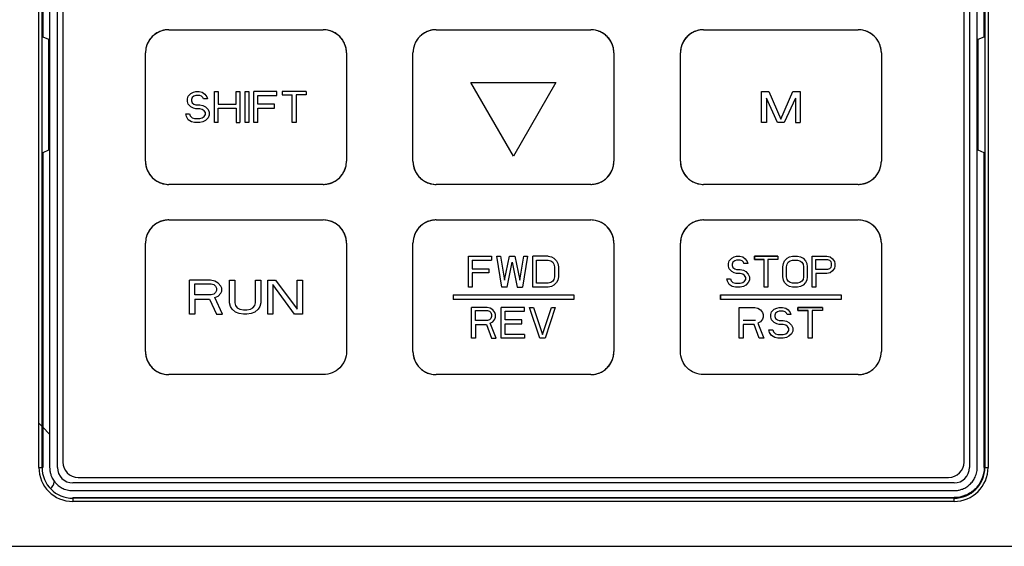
# Model space of a CAD drawing. Header units: millimetres. Extents: x 0 to 423, y 0 to 297.
# Tile 7 of 39: x 92 to 124, y 139 to 156. Entities that reach past the tile are written whole.
import ezdxf

# ---------------------------------------------------------------- set-up
doc = ezdxf.new("R2010")
doc.units = ezdxf.units.MM
doc.layers.add('实线', color=2, linetype='Continuous', lineweight=25)

msp = doc.modelspace()

# ---------------------------------------------------------------- linework, layer by layer
at = {"layer": '实线', "color": 2, "linetype": 'Continuous', "lineweight": 25, "true_color": 0xffff00}
for p, q in [((92.8951, 142.0072), (92.8951, 190.5072)), ((92.9977, 142.0072), (92.9977, 190.5072)), ((93.2451, 190.5072), (93.2451, 142.0072)), ((93.4951, 142.0072), (93.4951, 190.5072)), ((122.9951, 190.5072), (122.9951, 142.0072)), ((123.2451, 142.0072), (123.2451, 190.5072)), ((123.4925, 190.5072), (123.4925, 142.0072)), ((123.5951, 190.5072), (123.5951, 142.0072)), ((93.02, 178.4157), (93.02, 155.9322)), ((123.4702, 155.9322), (123.4702, 178.4157)), ((122.8201, 142.1822), (122.8201, 171.6072)), ((93.6701, 168.1072), (93.6701, 142.1822)), ((97.0951, 156.1572), (102.0951, 156.1572)), ((105.7451, 156.1572), (110.7451, 156.1572)), ((114.3951, 156.1572), (119.3951, 156.1572)), ((93.02, 155.9322), (93.2098, 155.8535)), ((93.2098, 155.8535), (93.2098, 152.2608)), ((123.2804, 155.8535), (123.4702, 155.9322)), ((123.2804, 152.2608), (123.2804, 155.8535)), ((96.3451, 151.9072), (96.3451, 155.4072)), ((102.8451, 155.4072), (102.8451, 151.9072)), ((104.9951, 151.9072), (104.9951, 155.4072)), ((111.4951, 155.4072), (111.4951, 151.9072)), ((113.6451, 151.9072), (113.6451, 155.4072)), ((120.1451, 155.4072), (120.1451, 151.9072)), ((106.8701, 154.451), (109.6201, 154.451)), ((108.2451, 152.0695), (106.8701, 154.451)), ((109.6201, 154.451), (108.2451, 152.0695)), ((97.8102, 154.0934), (97.8927, 154.1359)), ((97.8927, 154.1359), (97.9752, 154.1572)), ((97.9752, 154.1572), (98.0784, 154.1572)), ((98.0784, 154.1572), (98.1816, 154.1359)), ((98.1816, 154.1359), (98.2641, 154.0721)), ((98.5736, 154.1572), (98.6975, 154.1572)), ((98.5736, 153.1572), (98.5736, 154.1572)), ((98.6975, 154.1572), (98.6975, 153.7529)), ((99.2752, 154.1572), (99.399, 154.1572)), ((99.2752, 153.7529), (99.2752, 154.1572)), ((99.399, 154.1572), (99.399, 153.1572)), ((99.5641, 153.1572), (99.5641, 154.1572)), ((99.5641, 154.1572), (99.6879, 154.1572)), ((99.6879, 154.1572), (99.6879, 153.1572)), ((100.5959, 154.1572), (99.853, 154.1572)), ((99.853, 153.1572), (99.853, 154.1572)), ((100.5959, 154.0295), (100.5959, 154.1572)), ((101.5451, 154.1572), (100.7609, 154.1572)), ((100.7609, 154.1572), (100.7609, 154.0508)), ((101.5451, 154.1572), (101.5451, 154.0508)), ((116.2701, 154.1572), (116.5045, 154.1572)), ((116.2701, 153.1572), (116.2701, 154.1572)), ((116.5045, 154.1572), (116.8951, 153.2636)), ((116.8951, 153.2636), (117.2857, 154.1572)), ((117.2857, 154.1572), (117.5201, 154.1572)), ((117.5201, 154.1572), (117.5201, 153.1572)), ((97.707, 153.9231), (97.7276, 154.0082)), ((97.707, 153.838), (97.707, 153.9231)), ((97.7276, 153.7529), (97.707, 153.838)), ((97.7276, 154.0082), (97.8102, 154.0934)), ((97.8514, 153.9657), (97.8308, 153.9019)), ((97.8308, 153.9019), (97.8308, 153.8593)), ((97.8308, 153.8593), (97.8514, 153.7955)), ((97.9133, 154.0082), (97.8514, 153.9657)), ((97.9752, 154.0295), (97.9133, 154.0082)), ((98.099, 154.0295), (97.9752, 154.0295)), ((98.1609, 154.0082), (98.099, 154.0295)), ((98.2022, 153.9657), (98.1609, 154.0082)), ((98.2229, 153.9231), (98.2022, 153.9657)), ((98.3467, 153.9231), (98.2229, 153.9231)), ((98.2641, 154.0721), (98.326, 153.987)), ((98.326, 153.987), (98.3467, 153.9231)), ((99.9768, 154.0295), (100.5959, 154.0295)), ((99.9768, 153.7529), (99.9768, 154.0295)), ((100.7609, 154.0508), (101.0911, 154.0508)), ((101.0911, 153.1572), (101.0911, 154.0508)), ((101.2149, 154.0508), (101.2149, 153.1572)), ((101.5451, 154.0508), (101.2149, 154.0508)), ((116.7909, 153.1572), (116.4263, 153.9444)), ((116.4263, 153.9444), (116.4263, 153.1572)), ((117.3638, 153.9444), (116.9992, 153.1572)), ((117.3638, 153.9444), (117.3638, 153.1572)), ((97.8102, 153.6678), (97.7276, 153.7529)), ((97.8927, 153.6253), (97.8102, 153.6678)), ((97.8514, 153.7955), (97.9133, 153.7529)), ((97.9752, 153.604), (97.8927, 153.6253)), ((97.9133, 153.7529), (97.9752, 153.7317)), ((97.9752, 153.7317), (98.099, 153.7317)), ((98.099, 153.604), (97.9752, 153.604)), ((98.099, 153.7317), (98.2022, 153.7104)), ((98.1816, 153.5827), (98.099, 153.604)), ((98.2435, 153.5402), (98.1816, 153.5827)), ((98.2022, 153.7104), (98.2848, 153.6678)), ((98.2848, 153.4763), (98.2435, 153.5402)), ((98.2848, 153.6678), (98.3673, 153.5827)), ((98.3673, 153.5827), (98.4086, 153.4976)), ((98.4086, 153.4976), (98.4086, 153.3912)), ((98.6975, 153.7529), (99.2752, 153.7529)), ((98.6975, 153.1572), (98.6975, 153.6253)), ((98.6975, 153.6253), (99.2752, 153.6253)), ((99.2752, 153.6253), (99.2752, 153.1572)), ((100.5133, 153.7529), (99.9768, 153.7529)), ((99.9768, 153.1572), (99.9768, 153.6253)), ((99.9768, 153.6253), (100.5133, 153.6253)), ((100.5133, 153.6253), (100.5133, 153.7529)), ((97.6657, 153.3487), (97.6451, 153.4338)), ((97.6451, 153.4338), (97.7689, 153.4338)), ((97.7276, 153.2423), (97.6657, 153.3487)), ((97.8308, 153.1785), (97.7276, 153.2423)), ((97.7689, 153.4338), (97.7895, 153.3699)), ((97.7895, 153.3699), (97.8514, 153.3061)), ((97.934, 153.1572), (97.8308, 153.1785)), ((97.8514, 153.3061), (97.934, 153.2848)), ((97.934, 153.2848), (98.099, 153.2848)), ((98.099, 153.2848), (98.1816, 153.3061)), ((98.2022, 153.1785), (98.099, 153.1572)), ((98.1816, 153.3061), (98.2435, 153.3487)), ((98.2848, 153.221), (98.2022, 153.1785)), ((98.2435, 153.3487), (98.2848, 153.4125)), ((98.2848, 153.4125), (98.2848, 153.4763)), ((98.3673, 153.3061), (98.2848, 153.221)), ((98.4086, 153.3912), (98.3673, 153.3061)), ((98.099, 153.1572), (97.934, 153.1572)), ((98.6975, 153.1572), (98.5736, 153.1572)), ((99.2752, 153.1572), (99.399, 153.1572)), ((99.6879, 153.1572), (99.5641, 153.1572)), ((99.9768, 153.1572), (99.853, 153.1572)), ((101.2149, 153.1572), (101.0911, 153.1572)), ((116.4263, 153.1572), (116.2701, 153.1572)), ((116.9992, 153.1572), (116.7909, 153.1572)), ((117.3638, 153.1572), (117.5201, 153.1572)), ((93.2098, 152.2608), (93.02, 152.1822)), ((123.4702, 152.1822), (123.2804, 152.2608)), ((93.02, 152.1822), (93.02, 142.0072)), ((123.4702, 142.0072), (123.4702, 152.1822)), ((102.0951, 151.1572), (97.0951, 151.1572)), ((110.7451, 151.1572), (105.7451, 151.1572)), ((119.3951, 151.1572), (114.3951, 151.1572)), ((97.0951, 150.0072), (102.0951, 150.0072)), ((105.7451, 150.0072), (110.7451, 150.0072)), ((114.3951, 150.0072), (119.3951, 150.0072)), ((96.3451, 145.7572), (96.3451, 149.2572)), ((102.8451, 149.2572), (102.8451, 145.7572)), ((104.9951, 145.7572), (104.9951, 149.2572)), ((111.4951, 149.2572), (111.4951, 145.7572)), ((113.6451, 145.7572), (113.6451, 149.2572)), ((113.6451, 145.7572), (113.6451, 149.2572)), ((120.1451, 149.2572), (120.1451, 145.7572)), ((120.1451, 149.2572), (120.1451, 145.7572)), ((106.7876, 147.8322), (106.7876, 148.8322)), ((106.7876, 148.8322), (107.5371, 148.8322)), ((107.5371, 148.8322), (107.5371, 148.7045)), ((107.8703, 147.8322), (107.7037, 148.8322)), ((107.7037, 148.8322), (107.8286, 148.8322)), ((107.8286, 148.8322), (107.9536, 148.0662)), ((107.9536, 148.0662), (108.1201, 148.8322)), ((108.1201, 148.8322), (108.2867, 148.8322)), ((108.2867, 148.8322), (108.4533, 148.0662)), ((108.4533, 148.0662), (108.5782, 148.8322)), ((108.7031, 148.8322), (108.5366, 147.8322)), ((108.5782, 148.8322), (108.7031, 148.8322)), ((108.8697, 147.8322), (108.8697, 148.8322)), ((109.3694, 148.8322), (108.8697, 148.8322)), ((109.3694, 148.8322), (109.4735, 148.8109)), ((109.4735, 148.8109), (109.5568, 148.7684)), ((109.5568, 148.7684), (109.6401, 148.6832)), ((115.2246, 148.6832), (115.3042, 148.7684)), ((115.2246, 148.6832), (115.3042, 148.7684)), ((115.3042, 148.7684), (115.3837, 148.8109)), ((115.3042, 148.7684), (115.3837, 148.8109)), ((115.3837, 148.8109), (115.4633, 148.8322)), ((115.3837, 148.8109), (115.4633, 148.8322)), ((115.4633, 148.8322), (115.5627, 148.8322)), ((115.4633, 148.8322), (115.5627, 148.8322)), ((115.5627, 148.8322), (115.6621, 148.8109)), ((115.5627, 148.8322), (115.6621, 148.8109)), ((115.6621, 148.8109), (115.7417, 148.7471)), ((115.6621, 148.8109), (115.7417, 148.7471)), ((115.7417, 148.7471), (115.8013, 148.662)), ((115.7417, 148.7471), (115.8013, 148.662)), ((116.04, 148.7258), (116.04, 148.8322)), ((116.04, 148.8322), (116.7956, 148.8322)), ((116.04, 148.8322), (116.04, 148.7258)), ((116.7956, 148.8322), (116.04, 148.8322)), ((116.3581, 148.7258), (116.04, 148.7258)), ((116.04, 148.7258), (116.3581, 148.7258)), ((116.3581, 147.8322), (116.3581, 148.7258)), ((116.3581, 147.8322), (116.3581, 148.7258)), ((116.7956, 148.7258), (116.4775, 148.7258)), ((116.4775, 148.7258), (116.4775, 147.8322)), ((116.7956, 148.7258), (116.4775, 148.7258)), ((116.4775, 148.7258), (116.4775, 147.8322)), ((116.7956, 148.8322), (116.7956, 148.7258)), ((116.7956, 148.8322), (116.7956, 148.7258)), ((117.0144, 148.6832), (117.0939, 148.7684)), ((117.0939, 148.7684), (117.1735, 148.8109)), ((117.1735, 148.8109), (117.2729, 148.8322)), ((117.2729, 148.8322), (117.432, 148.8322)), ((117.432, 148.8322), (117.5314, 148.8109)), ((117.5314, 148.8109), (117.611, 148.7684)), ((117.611, 148.7684), (117.6905, 148.6832)), ((117.9093, 147.8322), (117.9093, 148.8322)), ((117.9093, 148.8322), (118.3866, 148.8322)), ((118.0286, 148.4067), (118.0286, 148.7258)), ((118.0286, 148.7258), (118.4064, 148.7258)), ((118.3866, 148.8322), (118.486, 148.8109)), ((118.4064, 148.7258), (118.4661, 148.7045)), ((118.486, 148.8109), (118.5655, 148.7471)), ((118.5655, 148.7471), (118.6252, 148.662)), ((106.9125, 148.7045), (107.5371, 148.7045)), ((106.9125, 148.7045), (106.9125, 148.4279)), ((106.9125, 148.4279), (107.4539, 148.4279)), ((107.4539, 148.4279), (107.4539, 148.3003)), ((108.0369, 147.8322), (108.2034, 148.6407)), ((108.2034, 148.6407), (108.37, 147.8322)), ((108.9946, 148.7045), (109.3694, 148.7045)), ((108.9946, 147.9598), (108.9946, 148.7045)), ((109.3694, 148.7045), (109.4527, 148.6832)), ((109.4527, 148.6832), (109.5152, 148.6407)), ((109.5152, 148.6407), (109.5568, 148.5769)), ((109.5568, 148.5769), (109.5776, 148.4918)), ((109.5776, 148.4918), (109.5776, 148.1726)), ((109.6401, 148.6832), (109.6818, 148.5981)), ((109.6818, 148.5981), (109.7026, 148.4918)), ((109.7026, 148.4918), (109.7026, 148.1726)), ((115.2047, 148.5981), (115.2246, 148.6832)), ((115.2047, 148.5981), (115.2246, 148.6832)), ((115.2047, 148.513), (115.2047, 148.5981)), ((115.2047, 148.513), (115.2047, 148.5981)), ((115.2246, 148.4279), (115.2047, 148.513)), ((115.2246, 148.4279), (115.2047, 148.513)), ((115.3042, 148.3428), (115.2246, 148.4279)), ((115.3042, 148.3428), (115.2246, 148.4279)), ((115.3439, 148.6407), (115.3241, 148.5769)), ((115.3439, 148.6407), (115.3241, 148.5769)), ((115.3241, 148.5769), (115.3241, 148.5343)), ((115.3241, 148.5769), (115.3241, 148.5343)), ((115.3241, 148.5343), (115.3439, 148.4705)), ((115.3241, 148.5343), (115.3439, 148.4705)), ((115.4036, 148.6832), (115.3439, 148.6407)), ((115.4036, 148.6832), (115.3439, 148.6407)), ((115.3439, 148.4705), (115.4036, 148.4279)), ((115.3439, 148.4705), (115.4036, 148.4279)), ((115.4633, 148.7045), (115.4036, 148.6832)), ((115.4633, 148.7045), (115.4036, 148.6832)), ((115.4036, 148.4279), (115.4633, 148.4067)), ((115.4036, 148.4279), (115.4633, 148.4067)), ((115.5826, 148.7045), (115.4633, 148.7045)), ((115.5826, 148.7045), (115.4633, 148.7045)), ((115.4633, 148.4067), (115.5826, 148.4067)), ((115.4633, 148.4067), (115.5826, 148.4067)), ((115.6422, 148.6832), (115.5826, 148.7045)), ((115.6422, 148.6832), (115.5826, 148.7045)), ((115.5826, 148.4067), (115.682, 148.3854)), ((115.5826, 148.4067), (115.682, 148.3854)), ((115.682, 148.6407), (115.6422, 148.6832)), ((115.682, 148.6407), (115.6422, 148.6832)), ((115.7019, 148.5981), (115.682, 148.6407)), ((115.7019, 148.5981), (115.682, 148.6407)), ((115.8212, 148.5981), (115.7019, 148.5981)), ((115.8212, 148.5981), (115.7019, 148.5981)), ((115.8013, 148.662), (115.8212, 148.5981)), ((115.8013, 148.662), (115.8212, 148.5981)), ((116.9547, 148.4918), (116.9746, 148.5981)), ((116.9547, 148.1726), (116.9547, 148.4918)), ((116.9746, 148.5981), (117.0144, 148.6832)), ((117.0741, 148.4918), (117.0939, 148.5769)), ((117.0741, 148.1726), (117.0741, 148.4918)), ((117.0939, 148.5769), (117.1337, 148.6407)), ((117.1337, 148.6407), (117.1934, 148.6832)), ((117.1934, 148.6832), (117.2729, 148.7045)), ((117.2729, 148.7045), (117.432, 148.7045)), ((117.432, 148.7045), (117.5116, 148.6832)), ((117.5116, 148.6832), (117.5712, 148.6407)), ((117.5712, 148.6407), (117.611, 148.5769)), ((117.611, 148.5769), (117.6309, 148.4918)), ((117.6309, 148.4918), (117.6309, 148.1726)), ((117.6905, 148.6832), (117.7303, 148.5981)), ((117.7303, 148.5981), (117.7502, 148.4918)), ((117.7502, 148.4918), (117.7502, 148.1726)), ((118.4064, 148.4067), (118.0286, 148.4067)), ((118.4661, 148.4279), (118.4064, 148.4067)), ((118.4661, 148.7045), (118.5059, 148.662)), ((118.5059, 148.4705), (118.4661, 148.4279)), ((118.5059, 148.662), (118.5258, 148.5981)), ((118.5258, 148.5343), (118.5059, 148.4705)), ((118.5258, 148.5981), (118.5258, 148.5343)), ((118.6252, 148.4492), (118.5655, 148.3641)), ((118.6252, 148.662), (118.6451, 148.5981)), ((118.6451, 148.513), (118.6252, 148.4492)), ((118.6451, 148.5981), (118.6451, 148.513)), ((107.4539, 148.3003), (106.9125, 148.3003)), ((106.9125, 148.3003), (106.9125, 147.8322)), ((109.5568, 148.0875), (109.5152, 148.0237)), ((109.5776, 148.1726), (109.5568, 148.0875)), ((109.7026, 148.1726), (109.6818, 148.0662)), ((115.1451, 148.1088), (115.2644, 148.1088)), ((115.165, 148.0237), (115.1451, 148.1088)), ((115.165, 148.0237), (115.1451, 148.1088)), ((115.1451, 148.1088), (115.2644, 148.1088)), ((115.2644, 148.1088), (115.2843, 148.0449)), ((115.2644, 148.1088), (115.2843, 148.0449)), ((115.3837, 148.3003), (115.3042, 148.3428)), ((115.3837, 148.3003), (115.3042, 148.3428)), ((115.4633, 148.279), (115.3837, 148.3003)), ((115.4633, 148.279), (115.3837, 148.3003)), ((115.5826, 148.279), (115.4633, 148.279)), ((115.5826, 148.279), (115.4633, 148.279)), ((115.6621, 148.2577), (115.5826, 148.279)), ((115.6621, 148.2577), (115.5826, 148.279)), ((115.7218, 148.2152), (115.6621, 148.2577)), ((115.7218, 148.2152), (115.6621, 148.2577)), ((115.682, 148.3854), (115.7616, 148.3428)), ((115.7616, 148.1513), (115.7218, 148.2152)), ((115.7616, 148.1513), (115.7218, 148.2152)), ((115.7218, 148.0237), (115.7616, 148.0875)), ((115.7218, 148.0237), (115.7616, 148.0875)), ((115.7616, 148.3428), (115.8411, 148.2577)), ((115.7616, 148.3428), (115.8411, 148.2577)), ((115.7616, 148.0875), (115.7616, 148.1513)), ((115.7616, 148.0875), (115.7616, 148.1513)), ((115.8411, 148.2577), (115.8809, 148.1726)), ((115.8411, 148.2577), (115.8809, 148.1726)), ((115.8809, 148.1726), (115.8809, 148.0662)), ((115.8809, 148.1726), (115.8809, 148.0662)), ((116.9746, 148.0662), (116.9547, 148.1726)), ((117.0939, 148.0875), (117.0741, 148.1726)), ((117.1337, 148.0237), (117.0939, 148.0875)), ((117.611, 148.0875), (117.5712, 148.0237)), ((117.6309, 148.1726), (117.611, 148.0875)), ((117.7502, 148.1726), (117.7303, 148.0662)), ((118.3866, 148.279), (118.0286, 148.279)), ((118.0286, 148.279), (118.0286, 147.8322)), ((118.486, 148.3003), (118.3866, 148.279)), ((118.5655, 148.3641), (118.486, 148.3003)), ((97.7701, 146.9572), (97.7701, 148.0572)), ((98.4439, 148.0572), (97.7701, 148.0572)), ((97.9385, 147.5891), (97.9385, 147.9402)), ((97.9385, 147.9402), (98.472, 147.9402)), ((98.5843, 148.0338), (98.4439, 148.0572)), ((98.472, 147.9402), (98.5562, 147.9168)), ((98.5562, 147.9168), (98.6124, 147.8699)), ((98.6966, 147.9636), (98.5843, 148.0338)), ((98.6124, 147.8699), (98.6405, 147.7997)), ((98.6405, 147.7997), (98.6405, 147.7295)), ((98.7808, 147.8699), (98.6966, 147.9636)), ((98.8089, 147.7997), (98.7808, 147.8699)), ((98.8089, 147.7061), (98.8089, 147.7997)), ((99.0616, 148.0572), (99.2301, 148.0572)), ((99.0616, 147.3317), (99.0616, 148.0572)), ((99.2301, 148.0572), (99.2301, 147.3317)), ((99.9039, 148.0572), (100.0724, 148.0572)), ((99.9039, 147.3317), (99.9039, 148.0572)), ((100.0724, 148.0572), (100.0724, 147.3317)), ((100.297, 148.0572), (100.5497, 148.0572)), ((100.297, 146.9572), (100.297, 148.0572)), ((100.4655, 147.9168), (100.4655, 146.9572)), ((101.1674, 146.9572), (100.4655, 147.9168)), ((100.5497, 148.0572), (101.2516, 147.121)), ((101.2516, 148.0572), (101.4201, 148.0572)), ((101.2516, 147.121), (101.2516, 148.0572)), ((101.4201, 148.0572), (101.4201, 146.9572)), ((106.9125, 147.8322), (106.7876, 147.8322)), ((108.0369, 147.8322), (107.8703, 147.8322)), ((108.37, 147.8322), (108.5366, 147.8322)), ((109.3694, 147.8322), (108.8697, 147.8322)), ((109.3694, 147.9598), (108.9946, 147.9598)), ((109.4527, 147.9811), (109.3694, 147.9598)), ((109.4735, 147.8535), (109.3694, 147.8322)), ((109.5152, 148.0237), (109.4527, 147.9811)), ((109.5568, 147.896), (109.4735, 147.8535)), ((109.6401, 147.9811), (109.5568, 147.896)), ((109.6818, 148.0662), (109.6401, 147.9811)), ((115.2246, 147.9173), (115.165, 148.0237)), ((115.2246, 147.9173), (115.165, 148.0237)), ((115.3241, 147.8535), (115.2246, 147.9173)), ((115.3241, 147.8535), (115.2246, 147.9173)), ((115.2843, 148.0449), (115.3439, 147.9811)), ((115.2843, 148.0449), (115.3439, 147.9811)), ((115.4235, 147.8322), (115.3241, 147.8535)), ((115.4235, 147.8322), (115.3241, 147.8535)), ((115.3439, 147.9811), (115.4235, 147.9598)), ((115.3439, 147.9811), (115.4235, 147.9598)), ((115.4235, 147.9598), (115.5826, 147.9598)), ((115.4235, 147.9598), (115.5826, 147.9598)), ((115.5826, 147.8322), (115.4235, 147.8322)), ((115.5826, 147.8322), (115.4235, 147.8322)), ((115.5826, 147.9598), (115.6621, 147.9811)), ((115.5826, 147.9598), (115.6621, 147.9811)), ((115.682, 147.8535), (115.5826, 147.8322)), ((115.682, 147.8535), (115.5826, 147.8322)), ((115.6621, 147.9811), (115.7218, 148.0237)), ((115.6621, 147.9811), (115.7218, 148.0237)), ((115.7616, 147.896), (115.682, 147.8535)), ((115.7616, 147.896), (115.682, 147.8535)), ((115.8411, 147.9811), (115.7616, 147.896)), ((115.8411, 147.9811), (115.7616, 147.896)), ((115.8809, 148.0662), (115.8411, 147.9811)), ((115.8809, 148.0662), (115.8411, 147.9811)), ((116.4775, 147.8322), (116.3581, 147.8322)), ((116.4775, 147.8322), (116.3581, 147.8322)), ((117.0144, 147.9811), (116.9746, 148.0662)), ((117.0939, 147.896), (117.0144, 147.9811)), ((117.1735, 147.8535), (117.0939, 147.896)), ((117.1934, 147.9811), (117.1337, 148.0237)), ((117.2729, 147.8322), (117.1735, 147.8535)), ((117.2729, 147.9598), (117.1934, 147.9811)), ((117.432, 147.9598), (117.2729, 147.9598)), ((117.432, 147.8322), (117.2729, 147.8322)), ((117.5116, 147.9811), (117.432, 147.9598)), ((117.5314, 147.8535), (117.432, 147.8322)), ((117.5712, 148.0237), (117.5116, 147.9811)), ((117.611, 147.896), (117.5314, 147.8535)), ((117.6905, 147.9811), (117.611, 147.896)), ((117.7303, 148.0662), (117.6905, 147.9811)), ((118.0286, 147.8322), (117.9093, 147.8322)), ((98.472, 147.5891), (97.9385, 147.5891)), ((97.9385, 147.4487), (97.9385, 146.9572)), ((97.9385, 147.4487), (98.4158, 147.4487)), ((98.4158, 147.4487), (98.6405, 146.9572)), ((98.5562, 147.6125), (98.472, 147.5891)), ((98.6124, 147.6593), (98.5562, 147.6125)), ((98.5843, 147.4955), (98.6966, 147.5423)), ((98.837, 146.9572), (98.5843, 147.4955)), ((98.6405, 147.7295), (98.6124, 147.6593)), ((98.6966, 147.5423), (98.7808, 147.6359)), ((98.7808, 147.6359), (98.8089, 147.7061)), ((106.2951, 147.5822), (110.1951, 147.5822)), ((106.2951, 147.5822), (106.2951, 147.4322)), ((110.1951, 147.5822), (110.1951, 147.4322)), ((114.9451, 147.5822), (118.8451, 147.5822)), ((114.9451, 147.5822), (114.9451, 147.4322)), ((114.9451, 147.4322), (114.9451, 147.5822)), ((118.8451, 147.5822), (118.8451, 147.4322)), ((118.8451, 147.5822), (118.8451, 147.4322)), ((99.0897, 147.2146), (99.0616, 147.3317)), ((99.1458, 147.121), (99.0897, 147.2146)), ((99.2301, 147.3317), (99.2582, 147.238)), ((99.2582, 147.238), (99.3143, 147.1678)), ((99.3143, 147.1678), (99.3985, 147.121)), ((99.7355, 147.121), (99.8197, 147.1678)), ((99.8197, 147.1678), (99.8758, 147.238)), ((99.8758, 147.238), (99.9039, 147.3317)), ((100.0443, 147.2146), (99.9882, 147.121)), ((100.0724, 147.3317), (100.0443, 147.2146)), ((110.1951, 147.4322), (106.2951, 147.4322)), ((106.8901, 146.1822), (106.8901, 147.1822)), ((107.3904, 147.1822), (106.8901, 147.1822)), ((107.4946, 147.1609), (107.3904, 147.1822)), ((107.578, 147.0971), (107.4946, 147.1609)), ((108.5995, 147.1822), (107.849, 147.1822)), ((107.849, 146.1822), (107.849, 147.1822)), ((108.5995, 147.0545), (108.5995, 147.1822)), ((109.0998, 146.1822), (108.7662, 147.1822)), ((108.7662, 147.1822), (108.8913, 147.1822)), ((108.8913, 147.1822), (109.1832, 146.3098)), ((109.1832, 146.3098), (109.475, 147.1822)), ((109.6001, 147.1822), (109.2665, 146.1822)), ((109.475, 147.1822), (109.6001, 147.1822)), ((118.8451, 147.4322), (114.9451, 147.4322)), ((118.8451, 147.4322), (114.9451, 147.4322)), ((115.5501, 146.1822), (115.5501, 147.1822)), ((115.5501, 147.1822), (116.0505, 147.1822)), ((116.0505, 147.1822), (116.1548, 147.1609)), ((116.1548, 147.1609), (116.2382, 147.0971)), ((116.6761, 147.1184), (116.7595, 147.1609)), ((116.6761, 147.1184), (116.7595, 147.1609)), ((116.7595, 147.1609), (116.8429, 147.1822)), ((116.7595, 147.1609), (116.8429, 147.1822)), ((116.8429, 147.1822), (116.9472, 147.1822)), ((116.8429, 147.1822), (116.9472, 147.1822)), ((116.9472, 147.1822), (117.0515, 147.1609)), ((116.9472, 147.1822), (117.0515, 147.1609)), ((117.0515, 147.1609), (117.1349, 147.0971)), ((117.0515, 147.1609), (117.1349, 147.0971)), ((117.4477, 147.0758), (117.4477, 147.1822)), ((117.4477, 147.1822), (118.2401, 147.1822)), ((118.2401, 147.1822), (117.4477, 147.1822)), ((117.4477, 147.1822), (117.4477, 147.0758)), ((118.2401, 147.1822), (118.2401, 147.0758)), ((118.2401, 147.1822), (118.2401, 147.0758)), ((97.9385, 146.9572), (97.7701, 146.9572)), ((98.6405, 146.9572), (98.837, 146.9572)), ((99.2582, 147.0274), (99.1458, 147.121)), ((99.3705, 146.9806), (99.2582, 147.0274)), ((99.5108, 146.9572), (99.3705, 146.9806)), ((99.3985, 147.121), (99.5108, 147.0976)), ((99.5108, 147.0976), (99.6232, 147.0976)), ((99.6232, 146.9572), (99.5108, 146.9572)), ((99.6232, 147.0976), (99.7355, 147.121)), ((99.7635, 146.9806), (99.6232, 146.9572)), ((99.8758, 147.0274), (99.7635, 146.9806)), ((99.9882, 147.121), (99.8758, 147.0274)), ((100.4655, 146.9572), (100.297, 146.9572)), ((101.4201, 146.9572), (101.1674, 146.9572)), ((107.0152, 147.0758), (107.4112, 147.0758)), ((107.0152, 146.7567), (107.0152, 147.0758)), ((107.4112, 147.0758), (107.4738, 147.0545)), ((107.4738, 147.0545), (107.5155, 147.012)), ((107.5155, 146.8205), (107.4738, 146.7779)), ((107.5155, 147.012), (107.5363, 146.9481)), ((107.5363, 146.8843), (107.5155, 146.8205)), ((107.5363, 146.9481), (107.5363, 146.8843)), ((107.6405, 147.012), (107.578, 147.0971)), ((107.6614, 146.9481), (107.6405, 147.012)), ((107.6405, 146.7992), (107.6614, 146.863)), ((107.6614, 146.863), (107.6614, 146.9481)), ((107.9741, 146.7779), (107.9741, 147.0545)), ((107.9741, 147.0545), (108.5995, 147.0545)), ((116.2382, 147.0971), (116.3008, 147.012)), ((116.3008, 147.012), (116.3216, 146.9481)), ((116.3216, 146.863), (116.3008, 146.7992)), ((116.3216, 146.9481), (116.3216, 146.863)), ((116.5719, 146.9481), (116.5927, 147.0332)), ((116.5719, 146.9481), (116.5927, 147.0332)), ((116.5719, 146.863), (116.5719, 146.9481)), ((116.5719, 146.863), (116.5719, 146.9481)), ((116.5927, 146.7779), (116.5719, 146.863)), ((116.5927, 146.7779), (116.5719, 146.863)), ((116.5927, 147.0332), (116.6761, 147.1184)), ((116.7178, 146.9907), (116.697, 146.9269)), ((116.7178, 146.9907), (116.697, 146.9269)), ((116.697, 146.9269), (116.697, 146.8843)), ((116.697, 146.9269), (116.697, 146.8843)), ((116.697, 146.8843), (116.7178, 146.8205)), ((116.697, 146.8843), (116.7178, 146.8205)), ((116.7804, 147.0332), (116.7178, 146.9907)), ((116.7804, 147.0332), (116.7178, 146.9907)), ((116.7178, 146.8205), (116.7804, 146.7779)), ((116.7178, 146.8205), (116.7804, 146.7779)), ((116.8429, 147.0545), (116.7804, 147.0332)), ((116.8429, 147.0545), (116.7804, 147.0332)), ((116.9681, 147.0545), (116.8429, 147.0545)), ((116.9681, 147.0545), (116.8429, 147.0545)), ((117.0306, 147.0332), (116.9681, 147.0545)), ((117.0306, 147.0332), (116.9681, 147.0545)), ((117.0723, 146.9907), (117.0306, 147.0332)), ((117.0723, 146.9907), (117.0306, 147.0332)), ((117.0932, 146.9481), (117.0723, 146.9907)), ((117.0932, 146.9481), (117.0723, 146.9907)), ((117.2183, 146.9481), (117.0932, 146.9481)), ((117.2183, 146.9481), (117.0932, 146.9481)), ((117.1349, 147.0971), (117.1974, 147.012)), ((117.1349, 147.0971), (117.1974, 147.012)), ((117.1974, 147.012), (117.2183, 146.9481)), ((117.1974, 147.012), (117.2183, 146.9481)), ((117.7813, 147.0758), (117.4477, 147.0758)), ((117.4477, 147.0758), (117.7813, 147.0758)), ((117.7813, 146.1822), (117.7813, 147.0758)), ((117.7813, 146.1822), (117.7813, 147.0758)), ((118.2401, 147.0758), (117.9064, 147.0758)), ((117.9064, 147.0758), (117.9064, 146.1822)), ((117.9064, 147.0758), (117.9064, 146.1822)), ((118.2401, 147.0758), (117.9064, 147.0758)), ((107.4112, 146.7567), (107.0152, 146.7567)), ((107.0152, 146.629), (107.3695, 146.629)), ((107.0152, 146.629), (107.0152, 146.1822)), ((107.3695, 146.629), (107.5363, 146.1822)), ((107.4738, 146.7779), (107.4112, 146.7567)), ((107.4946, 146.6715), (107.578, 146.7141)), ((107.6822, 146.1822), (107.4946, 146.6715)), ((107.578, 146.7141), (107.6405, 146.7992)), ((108.5161, 146.7779), (107.9741, 146.7779)), ((107.9741, 146.6503), (108.5161, 146.6503)), ((107.9741, 146.3098), (107.9741, 146.6503)), ((108.5161, 146.6503), (108.5161, 146.7779)), ((116.0714, 146.7567), (115.6752, 146.7567)), ((116.0297, 146.629), (115.6752, 146.629)), ((115.6752, 146.629), (115.6752, 146.1822)), ((116.1965, 146.1822), (116.0297, 146.629)), ((116.2382, 146.7141), (116.1548, 146.6715)), ((116.1548, 146.6715), (116.3425, 146.1822)), ((116.3008, 146.7992), (116.2382, 146.7141)), ((116.6761, 146.6928), (116.5927, 146.7779)), ((116.6761, 146.6928), (116.5927, 146.7779)), ((116.7595, 146.6503), (116.6761, 146.6928)), ((116.7595, 146.6503), (116.6761, 146.6928)), ((116.8429, 146.629), (116.7595, 146.6503)), ((116.8429, 146.629), (116.7595, 146.6503)), ((116.7804, 146.7779), (116.8429, 146.7567)), ((116.7804, 146.7779), (116.8429, 146.7567)), ((116.8429, 146.7567), (116.9681, 146.7567)), ((116.8429, 146.7567), (116.9681, 146.7567)), ((116.9681, 146.629), (116.8429, 146.629)), ((116.9681, 146.629), (116.8429, 146.629)), ((116.9681, 146.7567), (117.0723, 146.7354)), ((116.9681, 146.7567), (117.0723, 146.7354)), ((117.0515, 146.6077), (116.9681, 146.629)), ((117.0515, 146.6077), (116.9681, 146.629)), ((117.114, 146.5652), (117.0515, 146.6077)), ((117.114, 146.5652), (117.0515, 146.6077)), ((117.0723, 146.7354), (117.1557, 146.6928)), ((117.0723, 146.7354), (117.1557, 146.6928)), ((117.1557, 146.5013), (117.114, 146.5652)), ((117.1557, 146.5013), (117.114, 146.5652)), ((117.1557, 146.6928), (117.2391, 146.6077)), ((117.1557, 146.6928), (117.2391, 146.6077)), ((117.1557, 146.4375), (117.1557, 146.5013)), ((117.1557, 146.4375), (117.1557, 146.5013)), ((117.2391, 146.6077), (117.2809, 146.5226)), ((117.2391, 146.6077), (117.2809, 146.5226)), ((117.2809, 146.5226), (117.2809, 146.4162)), ((117.2809, 146.5226), (117.2809, 146.4162)), ((107.0152, 146.1822), (106.8901, 146.1822)), ((107.5363, 146.1822), (107.6822, 146.1822)), ((108.5995, 146.1822), (107.849, 146.1822)), ((108.5995, 146.3098), (107.9741, 146.3098)), ((108.5995, 146.3098), (108.5995, 146.1822)), ((109.2665, 146.1822), (109.0998, 146.1822)), ((115.6752, 146.1822), (115.5501, 146.1822)), ((116.3425, 146.1822), (116.1965, 146.1822)), ((116.5093, 146.4588), (116.6344, 146.4588)), ((116.5302, 146.3737), (116.5093, 146.4588)), ((116.5302, 146.3737), (116.5093, 146.4588)), ((116.5093, 146.4588), (116.6344, 146.4588)), ((116.5927, 146.2673), (116.5302, 146.3737)), ((116.5927, 146.2673), (116.5302, 146.3737)), ((116.697, 146.2035), (116.5927, 146.2673)), ((116.697, 146.2035), (116.5927, 146.2673)), ((116.6344, 146.4588), (116.6553, 146.3949)), ((116.6344, 146.4588), (116.6553, 146.3949)), ((116.6553, 146.3949), (116.7178, 146.3311)), ((116.6553, 146.3949), (116.7178, 146.3311)), ((116.8012, 146.1822), (116.697, 146.2035)), ((116.8012, 146.1822), (116.697, 146.2035)), ((116.7178, 146.3311), (116.8012, 146.3098)), ((116.7178, 146.3311), (116.8012, 146.3098)), ((116.8012, 146.3098), (116.9681, 146.3098)), ((116.8012, 146.3098), (116.9681, 146.3098)), ((116.9681, 146.1822), (116.8012, 146.1822)), ((116.9681, 146.1822), (116.8012, 146.1822)), ((116.9681, 146.3098), (117.0515, 146.3311)), ((116.9681, 146.3098), (117.0515, 146.3311)), ((117.0723, 146.2035), (116.9681, 146.1822)), ((117.0723, 146.2035), (116.9681, 146.1822)), ((117.0515, 146.3311), (117.114, 146.3737)), ((117.0515, 146.3311), (117.114, 146.3737)), ((117.1557, 146.246), (117.0723, 146.2035)), ((117.1557, 146.246), (117.0723, 146.2035)), ((117.114, 146.3737), (117.1557, 146.4375)), ((117.114, 146.3737), (117.1557, 146.4375)), ((117.2391, 146.3311), (117.1557, 146.246)), ((117.2391, 146.3311), (117.1557, 146.246)), ((117.2809, 146.4162), (117.2391, 146.3311)), ((117.2809, 146.4162), (117.2391, 146.3311)), ((117.9064, 146.1822), (117.7813, 146.1822)), ((117.9064, 146.1822), (117.7813, 146.1822)), ((102.0951, 145.0072), (97.0951, 145.0072)), ((110.7451, 145.0072), (105.7451, 145.0072)), ((119.3951, 145.0072), (114.3951, 145.0072)), ((92.8951, 143.4367), (92.9977, 143.3341)), ((93.02, 143.3118), (93.2451, 143.0867)), ((92.8951, 142.0072), (92.9977, 142.0072)), ((93.02, 142.0072), (92.9977, 142.0072)), ((123.4702, 142.0072), (123.4925, 142.0072)), ((123.4925, 142.0072), (123.5951, 142.0072)), ((122.4951, 141.5072), (93.9951, 141.5072)), ((94.1701, 141.6822), (122.3201, 141.6822)), ((93.9951, 141.2572), (122.4951, 141.2572)), ((93.9951, 141.0321), (122.4951, 141.0321)), ((93.9951, 141.0321), (93.9951, 141.0098)), ((93.9951, 141.0098), (93.9951, 140.9072)), ((122.4951, 141.0098), (93.9951, 141.0098)), ((122.4951, 140.9072), (93.9951, 140.9072)), ((122.4951, 141.0321), (122.4951, 141.0098)), ((122.4951, 140.9072), (122.4951, 141.0098)), ((72.7426, 139.4576), (124.6476, 139.4576))]:
    msp.add_line(p, q, dxfattribs=at)
for centre, radius, start, end in [((97.0951, 155.4072), 0.75, 90, 180), ((102.0951, 155.4072), 0.75, 0, 90), ((105.7451, 155.4072), 0.75, 90, 180), ((110.7451, 155.4072), 0.75, 0, 90), ((114.3951, 155.4072), 0.75, 90, 180), ((119.3951, 155.4072), 0.75, 0, 90), ((97.0951, 151.9072), 0.75, 180, 270), ((102.0951, 151.9072), 0.75, 270, 0), ((105.7451, 151.9072), 0.75, 180, 270), ((110.7451, 151.9072), 0.75, 270, 0), ((114.3951, 151.9072), 0.75, 180, 270), ((119.3951, 151.9072), 0.75, 270, 0), ((97.0951, 149.2572), 0.75, 90, 180), ((102.0951, 149.2572), 0.75, 0, 90), ((105.7451, 149.2572), 0.75, 90, 180), ((110.7451, 149.2572), 0.75, 0, 90), ((114.3951, 149.2572), 0.75, 90, 180), ((119.3951, 149.2572), 0.75, 0, 90), ((97.0951, 145.7572), 0.75, 180, 270), ((105.7451, 145.7572), 0.75, 180, 270), ((110.7451, 145.7572), 0.75, 270, 0), ((119.3951, 145.7572), 0.75, 270, 0), ((94.1701, 142.1822), 0.5, 180, 270), ((122.3201, 142.1822), 0.5, 270, 0), ((93.9951, 142.0072), 1.1, 180, 270), ((93.9951, 142.0072), 0.9974, 180, 270), ((93.9951, 142.0072), 0.5, 180, 270), ((122.4951, 142.0072), 0.5, 270, 0), ((122.4951, 142.0072), 1.1, 270, 0), ((122.4951, 142.0072), 0.9974, 270, 0), ((93.1374, 141.5433), 0.2501, 300.58673, 0.00283)]:
    msp.add_arc(centre, radius, start, end, dxfattribs=at)
for points, knots in [([(97.0951, 156.1572), (97.0761, 156.1568), (97.0384, 156.156), (96.9822, 156.1494), (96.9269, 156.1389), (96.8723, 156.1241), (96.7886, 156.0945), (96.6803, 156.0387), (96.5612, 155.9412), (96.4636, 155.8221), (96.402, 155.7026), (96.3667, 155.5943), (96.3484, 155.5015), (96.3462, 155.4387), (96.3451, 155.4072)], [0, 0, 0, 0, 0.0482774, 0.0961591, 0.1439201, 0.1918374, 0.2401856, 0.370003, 0.5000481, 0.6298656, 0.7599108, 0.8401054, 0.919707, 1, 1, 1, 1]), ([(102.8451, 155.4072), (102.8447, 155.4261), (102.8439, 155.4639), (102.8373, 155.52), (102.8268, 155.5754), (102.812, 155.63), (102.7824, 155.7136), (102.7266, 155.822), (102.6291, 155.941), (102.5099, 156.0386), (102.3905, 156.1003), (102.2822, 156.1355), (102.1894, 156.1539), (102.1266, 156.1561), (102.0951, 156.1572)], [0, 0, 0, 0, 0.0482774, 0.0961591, 0.1439201, 0.1918374, 0.2401856, 0.370003, 0.5000481, 0.6298656, 0.7599108, 0.8401054, 0.919707, 1, 1, 1, 1]), ([(105.7451, 156.1572), (105.7261, 156.1568), (105.6884, 156.156), (105.6322, 156.1494), (105.5769, 156.1389), (105.5223, 156.1241), (105.4386, 156.0945), (105.3303, 156.0387), (105.2112, 155.9412), (105.1136, 155.8221), (105.052, 155.7026), (105.0167, 155.5943), (104.9984, 155.5015), (104.9962, 155.4387), (104.9951, 155.4072)], [0, 0, 0, 0, 0.0482774, 0.0961591, 0.1439201, 0.1918374, 0.2401856, 0.370003, 0.5000481, 0.6298656, 0.7599108, 0.8401054, 0.919707, 1, 1, 1, 1]), ([(111.4951, 155.4072), (111.4947, 155.4261), (111.4939, 155.4639), (111.4873, 155.52), (111.4768, 155.5754), (111.462, 155.63), (111.4324, 155.7136), (111.3766, 155.822), (111.2791, 155.941), (111.1599, 156.0386), (111.0405, 156.1003), (110.9322, 156.1355), (110.8394, 156.1539), (110.7766, 156.1561), (110.7451, 156.1572)], [0, 0, 0, 0, 0.0482774, 0.0961591, 0.1439201, 0.1918374, 0.2401856, 0.370003, 0.5000481, 0.6298656, 0.7599108, 0.8401054, 0.919707, 1, 1, 1, 1]), ([(114.3951, 156.1572), (114.3761, 156.1568), (114.3384, 156.156), (114.2822, 156.1494), (114.2269, 156.1389), (114.1723, 156.1241), (114.0886, 156.0945), (113.9803, 156.0387), (113.8612, 155.9412), (113.7636, 155.8221), (113.702, 155.7026), (113.6667, 155.5943), (113.6484, 155.5015), (113.6462, 155.4387), (113.6451, 155.4072)], [0, 0, 0, 0, 0.0482774, 0.0961591, 0.1439201, 0.1918374, 0.2401856, 0.370003, 0.5000481, 0.6298656, 0.7599108, 0.8401054, 0.919707, 1, 1, 1, 1]), ([(120.1451, 155.4072), (120.1447, 155.4261), (120.1439, 155.4639), (120.1373, 155.52), (120.1268, 155.5754), (120.112, 155.63), (120.0824, 155.7136), (120.0266, 155.822), (119.9291, 155.941), (119.8099, 156.0386), (119.6905, 156.1003), (119.5822, 156.1355), (119.4894, 156.1539), (119.4266, 156.1561), (119.3951, 156.1572)], [0, 0, 0, 0, 0.0482774, 0.0961591, 0.1439201, 0.1918374, 0.2401856, 0.370003, 0.5000481, 0.6298656, 0.7599108, 0.8401054, 0.919707, 1, 1, 1, 1]), ([(96.3451, 151.9072), (96.3455, 151.8882), (96.3463, 151.8505), (96.3528, 151.7943), (96.3633, 151.739), (96.3782, 151.6844), (96.4077, 151.6007), (96.4636, 151.4924), (96.5611, 151.3733), (96.6802, 151.2757), (96.7997, 151.2141), (96.908, 151.1788), (97.0008, 151.1605), (97.0636, 151.1583), (97.0951, 151.1572)], [0, 0, 0, 0, 0.0482774, 0.0961591, 0.1439201, 0.1918374, 0.2401856, 0.370003, 0.5000481, 0.6298656, 0.7599108, 0.8401054, 0.919707, 1, 1, 1, 1]), ([(102.0951, 151.1572), (102.114, 151.1576), (102.1518, 151.1584), (102.2079, 151.1649), (102.2633, 151.1754), (102.3179, 151.1903), (102.4015, 151.2198), (102.5099, 151.2757), (102.6289, 151.3732), (102.7265, 151.4923), (102.7882, 151.6118), (102.8234, 151.7201), (102.8418, 151.8129), (102.844, 151.8757), (102.8451, 151.9072)], [0, 0, 0, 0, 0.0482774, 0.0961591, 0.1439201, 0.1918374, 0.2401856, 0.370003, 0.5000481, 0.6298656, 0.7599108, 0.8401054, 0.919707, 1, 1, 1, 1]), ([(104.9951, 151.9072), (104.9955, 151.8882), (104.9963, 151.8505), (105.0028, 151.7943), (105.0133, 151.739), (105.0282, 151.6844), (105.0577, 151.6007), (105.1136, 151.4924), (105.2111, 151.3733), (105.3302, 151.2757), (105.4497, 151.2141), (105.558, 151.1788), (105.6508, 151.1605), (105.7136, 151.1583), (105.7451, 151.1572)], [0, 0, 0, 0, 0.0482774, 0.0961591, 0.1439201, 0.1918374, 0.2401856, 0.370003, 0.5000481, 0.6298656, 0.7599108, 0.8401054, 0.919707, 1, 1, 1, 1]), ([(110.7451, 151.1572), (110.764, 151.1576), (110.8018, 151.1584), (110.8579, 151.1649), (110.9133, 151.1754), (110.9679, 151.1903), (111.0515, 151.2198), (111.1599, 151.2757), (111.2789, 151.3732), (111.3765, 151.4923), (111.4382, 151.6118), (111.4734, 151.7201), (111.4918, 151.8129), (111.494, 151.8757), (111.4951, 151.9072)], [0, 0, 0, 0, 0.0482774, 0.0961591, 0.1439201, 0.1918374, 0.2401856, 0.370003, 0.5000481, 0.6298656, 0.7599108, 0.8401054, 0.919707, 1, 1, 1, 1]), ([(113.6451, 151.9072), (113.6455, 151.8882), (113.6463, 151.8505), (113.6528, 151.7943), (113.6633, 151.739), (113.6782, 151.6844), (113.7077, 151.6007), (113.7636, 151.4924), (113.8611, 151.3733), (113.9802, 151.2757), (114.0997, 151.2141), (114.208, 151.1788), (114.3008, 151.1605), (114.3636, 151.1583), (114.3951, 151.1572)], [0, 0, 0, 0, 0.0482774, 0.0961591, 0.1439201, 0.1918374, 0.2401856, 0.370003, 0.5000481, 0.6298656, 0.7599108, 0.8401054, 0.919707, 1, 1, 1, 1]), ([(119.3951, 151.1572), (119.414, 151.1576), (119.4518, 151.1584), (119.5079, 151.1649), (119.5633, 151.1754), (119.6179, 151.1903), (119.7015, 151.2198), (119.8099, 151.2757), (119.9289, 151.3732), (120.0265, 151.4923), (120.0882, 151.6118), (120.1234, 151.7201), (120.1418, 151.8129), (120.144, 151.8757), (120.1451, 151.9072)], [0, 0, 0, 0, 0.0482774, 0.0961591, 0.1439201, 0.1918374, 0.2401856, 0.370003, 0.5000481, 0.6298656, 0.7599108, 0.8401054, 0.919707, 1, 1, 1, 1]), ([(97.0951, 150.0072), (97.0761, 150.0068), (97.0384, 150.006), (96.9822, 149.9994), (96.9269, 149.9889), (96.8723, 149.9741), (96.7886, 149.9445), (96.6803, 149.8887), (96.5612, 149.7912), (96.4636, 149.6721), (96.402, 149.5526), (96.3667, 149.4443), (96.3484, 149.3515), (96.3462, 149.2887), (96.3451, 149.2572)], [0, 0, 0, 0, 0.0482774, 0.0961591, 0.1439201, 0.1918374, 0.2401856, 0.370003, 0.5000481, 0.6298656, 0.7599108, 0.8401054, 0.919707, 1, 1, 1, 1]), ([(102.8451, 149.2572), (102.8447, 149.2761), (102.8439, 149.3139), (102.8373, 149.37), (102.8268, 149.4254), (102.812, 149.48), (102.7824, 149.5636), (102.7266, 149.672), (102.6291, 149.791), (102.5099, 149.8886), (102.3905, 149.9503), (102.2822, 149.9855), (102.1894, 150.0039), (102.1266, 150.0061), (102.0951, 150.0072)], [0, 0, 0, 0, 0.0482774, 0.0961591, 0.1439201, 0.1918374, 0.2401856, 0.370003, 0.5000481, 0.6298656, 0.7599108, 0.8401054, 0.919707, 1, 1, 1, 1]), ([(105.7451, 150.0072), (105.7261, 150.0068), (105.6884, 150.006), (105.6322, 149.9994), (105.5769, 149.9889), (105.5223, 149.9741), (105.4386, 149.9445), (105.3303, 149.8887), (105.2112, 149.7912), (105.1136, 149.6721), (105.052, 149.5526), (105.0167, 149.4443), (104.9984, 149.3515), (104.9962, 149.2887), (104.9951, 149.2572)], [0, 0, 0, 0, 0.0482774, 0.0961591, 0.1439201, 0.1918374, 0.2401856, 0.370003, 0.5000481, 0.6298656, 0.7599108, 0.8401054, 0.919707, 1, 1, 1, 1]), ([(111.4951, 149.2572), (111.4947, 149.2761), (111.4939, 149.3139), (111.4873, 149.37), (111.4768, 149.4254), (111.462, 149.48), (111.4324, 149.5636), (111.3766, 149.672), (111.2791, 149.791), (111.1599, 149.8886), (111.0405, 149.9503), (110.9322, 149.9855), (110.8394, 150.0039), (110.7766, 150.0061), (110.7451, 150.0072)], [0, 0, 0, 0, 0.0482774, 0.0961591, 0.1439201, 0.1918374, 0.2401856, 0.370003, 0.5000481, 0.6298656, 0.7599108, 0.8401054, 0.919707, 1, 1, 1, 1]), ([(114.3951, 150.0072), (114.3761, 150.0068), (114.3384, 150.006), (114.2822, 149.9994), (114.2269, 149.9889), (114.1723, 149.9741), (114.0886, 149.9445), (113.9803, 149.8887), (113.8612, 149.7912), (113.7636, 149.6721), (113.702, 149.5526), (113.6667, 149.4443), (113.6484, 149.3515), (113.6462, 149.2887), (113.6451, 149.2572)], [0, 0, 0, 0, 0.0482774, 0.0961591, 0.1439201, 0.1918374, 0.2401856, 0.370003, 0.5000481, 0.6298656, 0.7599108, 0.8401054, 0.919707, 1, 1, 1, 1]), ([(120.1451, 149.2572), (120.1447, 149.2761), (120.1439, 149.3139), (120.1373, 149.37), (120.1268, 149.4254), (120.112, 149.48), (120.0824, 149.5636), (120.0266, 149.672), (119.9291, 149.791), (119.8099, 149.8886), (119.6905, 149.9503), (119.5822, 149.9855), (119.4894, 150.0039), (119.4266, 150.0061), (119.3951, 150.0072)], [0, 0, 0, 0, 0.0482774, 0.0961591, 0.1439201, 0.1918374, 0.2401856, 0.370003, 0.5000481, 0.6298656, 0.7599108, 0.8401054, 0.919707, 1, 1, 1, 1]), ([(96.3451, 145.7572), (96.3455, 145.7382), (96.3463, 145.7005), (96.3528, 145.6443), (96.3633, 145.589), (96.3782, 145.5344), (96.4077, 145.4507), (96.4636, 145.3424), (96.5611, 145.2233), (96.6802, 145.1257), (96.7997, 145.0641), (96.908, 145.0288), (97.0008, 145.0105), (97.0636, 145.0083), (97.0951, 145.0072)], [0, 0, 0, 0, 0.0482774, 0.0961591, 0.1439201, 0.1918374, 0.2401856, 0.370003, 0.5000481, 0.6298656, 0.7599108, 0.8401054, 0.919707, 1, 1, 1, 1]), ([(102.8451, 145.7572), (102.8451, 145.659), (102.8256, 145.5609), (102.7504, 145.3795), (102.6948, 145.2963), (102.556, 145.1574), (102.4728, 145.1018), (102.2914, 145.0267), (102.1933, 145.0072), (102.0951, 145.0072)], [0, 0, 0, 0, 0.25, 0.25, 0.5, 0.5, 0.75, 0.75, 1, 1, 1, 1]), ([(104.9951, 145.7572), (104.9955, 145.7382), (104.9963, 145.7005), (105.0028, 145.6443), (105.0133, 145.589), (105.0282, 145.5344), (105.0577, 145.4507), (105.1136, 145.3424), (105.2111, 145.2233), (105.3302, 145.1257), (105.4497, 145.0641), (105.558, 145.0288), (105.6508, 145.0105), (105.7136, 145.0083), (105.7451, 145.0072)], [0, 0, 0, 0, 0.0482774, 0.0961591, 0.1439201, 0.1918374, 0.2401856, 0.370003, 0.5000481, 0.6298656, 0.7599108, 0.8401054, 0.919707, 1, 1, 1, 1]), ([(110.7451, 145.0072), (110.764, 145.0076), (110.8018, 145.0084), (110.8579, 145.0149), (110.9133, 145.0254), (110.9679, 145.0403), (111.0515, 145.0698), (111.1599, 145.1257), (111.2789, 145.2232), (111.3765, 145.3423), (111.4382, 145.4618), (111.4734, 145.5701), (111.4918, 145.6629), (111.494, 145.7257), (111.4951, 145.7572)], [0, 0, 0, 0, 0.0482774, 0.0961591, 0.1439201, 0.1918374, 0.2401856, 0.370003, 0.5000481, 0.6298656, 0.7599108, 0.8401054, 0.919707, 1, 1, 1, 1]), ([(114.3951, 145.0072), (114.2969, 145.0072), (114.1988, 145.0267), (114.0174, 145.1018), (113.9342, 145.1574), (113.7953, 145.2963), (113.7397, 145.3795), (113.6646, 145.5609), (113.6451, 145.659), (113.6451, 145.7572)], [0, 0, 0, 0, 0.25, 0.25, 0.5, 0.5, 0.75, 0.75, 1, 1, 1, 1]), ([(119.3951, 145.0072), (119.414, 145.0076), (119.4518, 145.0084), (119.5079, 145.0149), (119.5633, 145.0254), (119.6179, 145.0403), (119.7015, 145.0698), (119.8099, 145.1257), (119.9289, 145.2232), (120.0265, 145.3423), (120.0882, 145.4618), (120.1234, 145.5701), (120.1418, 145.6629), (120.144, 145.7257), (120.1451, 145.7572)], [0, 0, 0, 0, 0.0482774, 0.0961591, 0.1439201, 0.1918374, 0.2401856, 0.370003, 0.5000481, 0.6298656, 0.7599108, 0.8401054, 0.919707, 1, 1, 1, 1]), ([(93.2451, 142.0072), (93.2455, 141.9882), (93.2463, 141.9505), (93.2528, 141.8943), (93.2633, 141.839), (93.2782, 141.7844), (93.3077, 141.7007), (93.3636, 141.5924), (93.4611, 141.4733), (93.5802, 141.3757), (93.6997, 141.3141), (93.808, 141.2788), (93.9008, 141.2605), (93.9636, 141.2583), (93.9951, 141.2572)], [0, 0, 0, 0, 0.0482774, 0.0961591, 0.1439201, 0.1918374, 0.2401856, 0.370003, 0.5000481, 0.6298656, 0.7599108, 0.8401054, 0.919707, 1, 1, 1, 1]), ([(122.4951, 141.2572), (122.514, 141.2576), (122.5518, 141.2584), (122.6079, 141.2649), (122.6633, 141.2754), (122.7179, 141.2903), (122.8015, 141.3198), (122.9099, 141.3757), (123.0289, 141.4732), (123.1265, 141.5923), (123.1882, 141.7118), (123.2234, 141.8201), (123.2418, 141.9129), (123.244, 141.9757), (123.2451, 142.0072)], [0, 0, 0, 0, 0.0482774, 0.0961591, 0.1439201, 0.1918374, 0.2401856, 0.370003, 0.5000481, 0.6298656, 0.7599108, 0.8401054, 0.919707, 1, 1, 1, 1]), ([(123.4702, 142.0072), (123.4702, 141.8795), (123.4448, 141.7519), (123.3471, 141.5161), (123.2748, 141.4079), (123.0943, 141.2274), (122.9862, 141.1551), (122.7503, 141.0574), (122.6227, 141.0321), (122.4951, 141.0321)], [0, 0, 0, 0, 0.25, 0.25, 0.5, 0.5, 0.75, 0.75, 1, 1, 1, 1])]:
    msp.add_open_spline(points, degree=3, knots=knots, dxfattribs=at)

doc.saveas('drawing.dxf')
